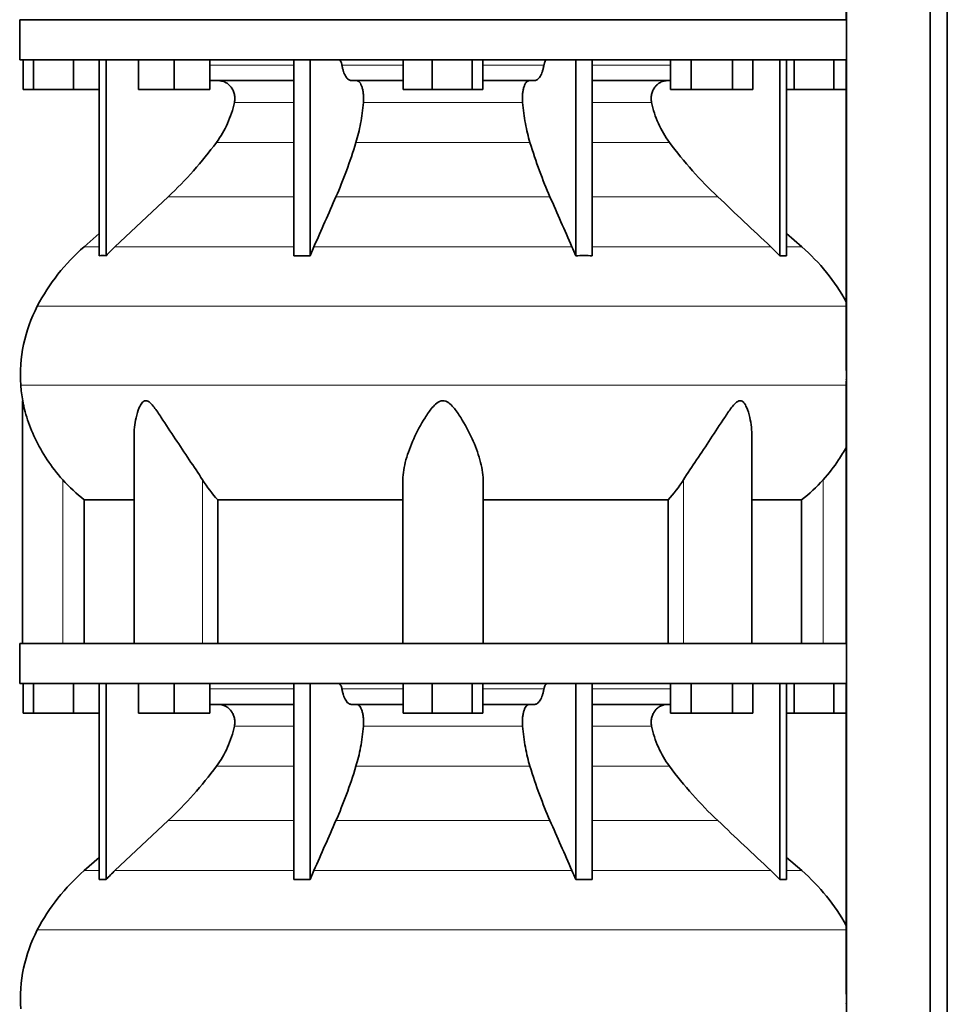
# Model space of a CAD drawing. Header units: millimetres. Extents: x 426 to 1318, y -2223 to 1749.
# Tile 25 of 31: x 942 to 1254, y 381 to 713. Entities that reach past the tile are written whole.
import ezdxf

# ---------------------------------------------------------------- set-up
doc = ezdxf.new("R2010")
doc.units = ezdxf.units.MM
doc.layers.add('MID_344-5', color=7, linetype='Continuous')
doc.layers.add('VSI344_DIFFUSORE', color=7, linetype='Continuous')

# ---------------------------------------------------------------- blocks, each defined once
blk = doc.blocks.new('SE3')
at = {"layer": 'MID_344-5', "color": 7, "linetype": 'Continuous', "lineweight": 35}
for p, q in [((1220.35, 955.67), (1220.35, -126.33)), ((1248.48, -126.33), (1248.48, 955.67)), ((1254.28, -126.33), (1254.28, 955.67)), ((1220.28, 800.99), (1220.28, 712.67)), ((1220.28, 699.17), (1220.28, 595.23)), ((1220.28, 590.99), (1220.28, 502.67)), ((1220.28, 489.17), (1220.28, 385.23))]:
    blk.add_line(p, q, dxfattribs=at)
at = {"layer": 'VSI344_DIFFUSORE', "color": 7, "linetype": 'Continuous', "lineweight": 35}
for p, q in [((941.98, 712.67), (1220.33, 712.67)), ((941.98, 712.67), (941.98, 699.17)), ((1220.33, 712.67), (1220.33, 699.17)), ((941.98, 699.17), (1220.33, 699.17)), ((943.1, 689.17), (943.1, 699.17)), ((946.68, 689.17), (946.68, 699.17)), ((960.07, 689.17), (960.07, 699.17)), ((968.77, 633.21), (968.77, 699.17)), ((971.07, 633.21), (971.07, 699.17)), ((981.97, 689.17), (981.97, 699.17)), ((993.97, 689.17), (993.97, 699.17)), ((1005.97, 689.17), (1005.97, 699.17)), ((1034.26, 633.21), (1034.26, 699.17)), ((1039.8, 633.21), (1039.8, 699.17)), ((1071.1, 689.17), (1071.1, 699.17)), ((1080.89, 689.17), (1080.89, 699.17)), ((1094.28, 689.17), (1094.28, 699.17)), ((1097.86, 689.17), (1097.86, 699.17)), ((1129.16, 633.21), (1129.16, 699.17)), ((1134.7, 633.21), (1134.7, 699.17)), ((1161.13, 689.17), (1161.13, 699.17)), ((1168.06, 689.17), (1168.06, 699.17)), ((1181.92, 689.17), (1181.92, 699.17)), ((1188.85, 689.17), (1188.85, 699.17)), ((1197.89, 633.21), (1197.89, 699.17)), ((1200.19, 633.21), (1200.19, 699.17)), ((1202.68, 689.17), (1202.68, 699.17)), ((1216.07, 689.17), (1216.07, 699.17)), ((1034.26, 692.17), (1005.97, 692.17)), ((1071.1, 692.17), (1053.6, 692.17)), ((1115.37, 692.17), (1097.86, 692.17)), ((1161.13, 692.17), (1134.7, 692.17)), ((946.68, 689.17), (943.1, 689.17)), ((960.07, 689.17), (946.68, 689.17)), ((968.77, 689.17), (960.07, 689.17)), ((993.97, 689.17), (981.97, 689.17)), ((1005.97, 689.17), (993.97, 689.17)), ((1080.89, 689.17), (1071.1, 689.17)), ((1094.28, 689.17), (1080.89, 689.17)), ((1097.86, 689.17), (1094.28, 689.17)), ((1168.06, 689.17), (1161.13, 689.17)), ((1181.92, 689.17), (1168.06, 689.17)), ((1188.85, 689.17), (1181.92, 689.17)), ((1202.68, 689.17), (1200.19, 689.17)), ((1216.07, 689.17), (1202.68, 689.17)), ((1220.28, 689.17), (1216.07, 689.17)), ((991.99, 653.08), (974.06, 636.22)), ((968.77, 640.64), (963.69, 636.22)), ((1205.27, 636.22), (1200.19, 640.64)), ((1034.26, 633.21), (1039.8, 633.21)), ((1039.8, 633.21), (1041.04, 636.22)), ((1194.9, 636.22), (1197.89, 633.21)), ((1197.89, 633.21), (1200.19, 633.21)), ((942.98, 584.38), (942.98, 502.67)), ((980.47, 572.17), (980.47, 502.67)), ((1188.49, 502.67), (1188.49, 572.18)), ((1070.98, 502.67), (1070.98, 557.77)), ((1097.98, 502.67), (1097.98, 557.77)), ((963.73, 551.05), (980.47, 551.05)), ((963.73, 502.67), (963.73, 551.05)), ((1008.64, 551.05), (1070.98, 551.05)), ((1008.64, 502.67), (1008.64, 551.05)), ((1097.98, 551.05), (1160.32, 551.05)), ((1160.32, 551.05), (1160.32, 502.67)), ((1188.49, 551.05), (1205.23, 551.05)), ((1205.23, 551.05), (1205.23, 502.67)), ((941.98, 502.67), (1220.33, 502.67)), ((941.98, 502.67), (941.98, 489.17)), ((1220.33, 502.67), (1220.33, 489.17)), ((941.98, 489.17), (1220.33, 489.17)), ((943.1, 479.17), (943.1, 489.17)), ((946.68, 479.17), (946.68, 489.17)), ((960.07, 479.17), (960.07, 489.17)), ((968.77, 423.21), (968.77, 489.17)), ((971.07, 423.21), (971.07, 489.17)), ((981.97, 479.17), (981.97, 489.17)), ((993.97, 479.17), (993.97, 489.17)), ((1005.97, 479.17), (1005.97, 489.17)), ((1034.26, 423.21), (1034.26, 489.17)), ((1039.8, 423.21), (1039.8, 489.17)), ((1071.1, 479.17), (1071.1, 489.17)), ((1080.89, 479.17), (1080.89, 489.17)), ((1094.28, 479.17), (1094.28, 489.17)), ((1097.86, 479.17), (1097.86, 489.17)), ((1129.16, 423.21), (1129.16, 489.17)), ((1134.7, 423.21), (1134.7, 489.17)), ((1161.13, 479.17), (1161.13, 489.17)), ((1168.06, 479.17), (1168.06, 489.17)), ((1181.92, 479.17), (1181.92, 489.17)), ((1188.85, 479.17), (1188.85, 489.17)), ((1197.89, 423.21), (1197.89, 489.17)), ((1200.19, 423.21), (1200.19, 489.17)), ((1202.68, 479.17), (1202.68, 489.17)), ((1216.07, 479.17), (1216.07, 489.17)), ((1034.26, 482.17), (1005.97, 482.17)), ((1071.1, 482.17), (1053.6, 482.17)), ((1115.37, 482.17), (1097.86, 482.17)), ((1161.13, 482.17), (1134.7, 482.17)), ((946.68, 479.17), (943.1, 479.17)), ((960.07, 479.17), (946.68, 479.17)), ((968.77, 479.17), (960.07, 479.17)), ((993.97, 479.17), (981.97, 479.17)), ((1005.97, 479.17), (993.97, 479.17)), ((1080.89, 479.17), (1071.1, 479.17)), ((1094.28, 479.17), (1080.89, 479.17)), ((1097.86, 479.17), (1094.28, 479.17)), ((1168.06, 479.17), (1161.13, 479.17)), ((1181.92, 479.17), (1168.06, 479.17)), ((1188.85, 479.17), (1181.92, 479.17)), ((1202.68, 479.17), (1200.19, 479.17)), ((1216.07, 479.17), (1202.68, 479.17)), ((1220.28, 479.17), (1216.07, 479.17)), ((991.99, 443.08), (974.06, 426.22)), ((968.77, 430.64), (963.69, 426.22)), ((1205.27, 426.22), (1200.19, 430.64)), ((1039.8, 423.21), (1041.04, 426.22)), ((1194.9, 426.22), (1197.89, 423.21)), ((1034.26, 423.21), (1039.8, 423.21)), ((1197.89, 423.21), (1200.19, 423.21))]:
    blk.add_line(p, q, dxfattribs=at)
at = {"layer": 'VSI344_DIFFUSORE', "color": 4, "linetype": 'Continuous', "lineweight": 9}
for p, q in [((1005.97, 697.39), (1034.26, 697.39)), ((1050.47, 697.39), (1071.1, 697.39)), ((1097.86, 697.39), (1118.49, 697.39)), ((1134.7, 697.39), (1161.13, 697.39)), ((1034.26, 684.84), (1014.26, 684.84)), ((1111.27, 684.84), (1057.69, 684.84)), ((1154.7, 684.84), (1134.7, 684.84)), ((1008.24, 671.37), (1034.26, 671.37)), ((1055.2, 671.37), (1113.76, 671.37)), ((1134.7, 671.37), (1160.72, 671.37)), ((991.99, 653.08), (1034.26, 653.08)), ((1048.47, 653.08), (1120.49, 653.08)), ((1134.7, 653.08), (1176.97, 653.08)), ((963.69, 636.22), (968.77, 636.22)), ((974.06, 636.22), (1034.26, 636.22)), ((1041.04, 636.22), (1127.92, 636.22)), ((1134.7, 636.22), (1194.9, 636.22)), ((1200.19, 636.22), (1205.27, 636.22)), ((947.9, 616.23), (1220.28, 616.23)), ((1220.28, 589.68), (942.35, 589.68)), ((956.48, 502.67), (956.48, 557.77)), ((1003.52, 502.67), (1003.52, 557.77)), ((1165.44, 502.67), (1165.44, 557.77)), ((1212.48, 502.67), (1212.48, 557.77)), ((1005.97, 487.39), (1034.26, 487.39)), ((1050.47, 487.39), (1071.1, 487.39)), ((1097.86, 487.39), (1118.49, 487.39)), ((1134.7, 487.39), (1161.13, 487.39)), ((1034.26, 474.84), (1014.26, 474.84)), ((1111.27, 474.84), (1057.69, 474.84)), ((1154.7, 474.84), (1134.7, 474.84)), ((1008.24, 461.37), (1034.26, 461.37)), ((1055.2, 461.37), (1113.76, 461.37)), ((1134.7, 461.37), (1160.72, 461.37)), ((991.99, 443.08), (1034.26, 443.08)), ((1048.47, 443.08), (1120.49, 443.08)), ((1134.7, 443.08), (1176.97, 443.08)), ((968.77, 426.22), (963.69, 426.22)), ((974.06, 426.22), (1034.26, 426.22)), ((1041.04, 426.22), (1127.92, 426.22)), ((1134.7, 426.22), (1194.9, 426.22)), ((1200.19, 426.22), (1205.27, 426.22)), ((947.9, 406.23), (1220.28, 406.23))]:
    blk.add_line(p, q, dxfattribs=at)
at = {"layer": 'VSI344_DIFFUSORE', "color": 7, "linetype": 'Continuous', "lineweight": 35}
for centre, radius, start, end in [((1008.65, 584.49), 68.53, 131, 152.418), ((1160.31, 584.49), 68.53, 28.9585, 49), ((992.16, 593.11), 49.92, 152.418, 183.9452), ((995.73, 593.36), 53.5, 183.9452, 189.6558), ((1008.65, 374.49), 68.53, 131, 152.418), ((1160.31, 374.49), 68.53, 28.9585, 49), ((992.16, 383.11), 49.92, 152.418, 183.9452)]:
    blk.add_arc(centre, radius, start, end, dxfattribs=at)
for points, knots in [([(1049.4, 699.17), (1049.46, 699.17), (1049.51, 699.16), (1049.62, 699.12), (1049.68, 699.09), (1049.84, 698.97), (1049.94, 698.84), (1050.13, 698.53), (1050.21, 698.34), (1050.32, 698.01), (1050.36, 697.89), (1050.42, 697.65), (1050.45, 697.52), (1050.47, 697.39)], [0, 0, 0, 0, 0.125, 0.125, 0.25, 0.25, 0.5, 0.5, 0.75, 0.75, 0.875, 0.875, 1, 1, 1, 1]), ([(1053.6, 692.17), (1053.43, 692.17), (1053.27, 692.2), (1052.95, 692.32), (1052.79, 692.41), (1052.47, 692.65), (1052.32, 692.8), (1052.02, 693.15), (1051.88, 693.36), (1051.46, 694.05), (1051.21, 694.61), (1050.89, 695.57), (1050.79, 695.92), (1050.62, 696.63), (1050.54, 697), (1050.47, 697.39)], [0, 0, 0, 0, 0.125, 0.125, 0.25, 0.25, 0.375, 0.375, 0.5, 0.5, 0.75, 0.75, 0.875, 0.875, 1, 1, 1, 1]), ([(1115.37, 692.17), (1115.53, 692.17), (1115.69, 692.2), (1116.01, 692.32), (1116.17, 692.41), (1116.49, 692.65), (1116.64, 692.8), (1116.94, 693.15), (1117.08, 693.36), (1117.5, 694.05), (1117.75, 694.61), (1118.07, 695.57), (1118.17, 695.92), (1118.34, 696.63), (1118.42, 697), (1118.49, 697.39)], [0, 0, 0, 0, 0.125, 0.125, 0.25, 0.25, 0.375, 0.375, 0.5, 0.5, 0.75, 0.75, 0.875, 0.875, 1, 1, 1, 1]), ([(1119.56, 699.17), (1119.51, 699.17), (1119.45, 699.16), (1119.34, 699.12), (1119.28, 699.09), (1119.12, 698.97), (1119.02, 698.84), (1118.83, 698.53), (1118.75, 698.34), (1118.64, 698.01), (1118.6, 697.89), (1118.54, 697.65), (1118.52, 697.52), (1118.49, 697.39)], [0, 0, 0, 0, 0.125, 0.125, 0.25, 0.25, 0.5, 0.5, 0.75, 0.75, 0.875, 0.875, 1, 1, 1, 1]), ([(1014.26, 684.84), (1014.35, 685.27), (1014.4, 685.73), (1014.4, 686.62), (1014.35, 687.07), (1014.21, 687.73), (1014.15, 687.94), (1014.01, 688.37), (1013.93, 688.58), (1013.66, 689.19), (1013.44, 689.57), (1013.05, 690.09), (1012.91, 690.26), (1012.62, 690.58), (1012.46, 690.73), (1012.14, 691), (1011.97, 691.13), (1011.62, 691.37), (1011.44, 691.48), (1010.88, 691.77), (1010.49, 691.92), (1009.88, 692.07), (1009.68, 692.11), (1009.26, 692.16), (1009.05, 692.17), (1008.85, 692.17)], [0, 0, 0, 0, 0.125, 0.125, 0.25, 0.25, 0.3125, 0.3125, 0.375, 0.375, 0.5, 0.5, 0.5625, 0.5625, 0.625, 0.625, 0.6875, 0.6875, 0.75, 0.75, 0.875, 0.875, 0.9375, 0.9375, 1, 1, 1, 1]), ([(1055.45, 692.17), (1055.62, 692.17), (1055.79, 692.12), (1056.13, 691.92), (1056.29, 691.77), (1056.6, 691.38), (1056.75, 691.14), (1057.02, 690.58), (1057.14, 690.26), (1057.35, 689.56), (1057.44, 689.18), (1057.59, 688.37), (1057.65, 687.95), (1057.73, 687.07), (1057.75, 686.62), (1057.75, 685.73), (1057.73, 685.27), (1057.69, 684.84)], [0, 0, 0, 0, 0.125, 0.125, 0.25, 0.25, 0.375, 0.375, 0.5, 0.5, 0.625, 0.625, 0.75, 0.75, 0.875, 0.875, 1, 1, 1, 1]), ([(1113.51, 692.17), (1113.34, 692.17), (1113.17, 692.12), (1112.83, 691.92), (1112.67, 691.77), (1112.36, 691.38), (1112.21, 691.14), (1111.94, 690.58), (1111.82, 690.26), (1111.61, 689.56), (1111.52, 689.18), (1111.37, 688.37), (1111.31, 687.95), (1111.23, 687.07), (1111.21, 686.62), (1111.21, 685.73), (1111.23, 685.27), (1111.27, 684.84)], [0, 0, 0, 0, 0.125, 0.125, 0.25, 0.25, 0.375, 0.375, 0.5, 0.5, 0.625, 0.625, 0.75, 0.75, 0.875, 0.875, 1, 1, 1, 1]), ([(1154.7, 684.84), (1154.61, 685.27), (1154.56, 685.73), (1154.57, 686.62), (1154.61, 687.07), (1154.75, 687.73), (1154.81, 687.94), (1154.95, 688.37), (1155.03, 688.58), (1155.3, 689.19), (1155.52, 689.57), (1155.91, 690.09), (1156.05, 690.26), (1156.34, 690.58), (1156.5, 690.73), (1156.82, 691), (1156.99, 691.13), (1157.34, 691.37), (1157.52, 691.48), (1158.08, 691.77), (1158.47, 691.92), (1159.08, 692.07), (1159.28, 692.11), (1159.7, 692.16), (1159.91, 692.17), (1160.11, 692.17)], [0, 0, 0, 0, 0.125, 0.125, 0.25, 0.25, 0.3125, 0.3125, 0.375, 0.375, 0.5, 0.5, 0.5625, 0.5625, 0.625, 0.625, 0.6875, 0.6875, 0.75, 0.75, 0.875, 0.875, 0.9375, 0.9375, 1, 1, 1, 1]), ([(1008.24, 671.37), (1009.69, 673.33), (1010.93, 675.45), (1012.46, 678.88), (1012.91, 680.04), (1013.68, 682.41), (1014, 683.61), (1014.26, 684.84)], [0, 0, 0, 0, 0.5, 0.5, 0.75, 0.75, 1, 1, 1, 1]), ([(1057.69, 684.84), (1057.58, 683.61), (1057.45, 682.41), (1057.13, 680.04), (1056.95, 678.88), (1056.31, 675.45), (1055.8, 673.33), (1055.2, 671.37)], [0, 0, 0, 0, 0.25, 0.25, 0.5, 0.5, 1, 1, 1, 1]), ([(1111.27, 684.84), (1111.38, 683.61), (1111.51, 682.41), (1111.83, 680.04), (1112.01, 678.88), (1112.65, 675.45), (1113.16, 673.33), (1113.76, 671.37)], [0, 0, 0, 0, 0.25, 0.25, 0.5, 0.5, 1, 1, 1, 1]), ([(1160.72, 671.37), (1159.27, 673.33), (1158.03, 675.45), (1156.5, 678.88), (1156.05, 680.04), (1155.28, 682.41), (1154.96, 683.61), (1154.7, 684.84)], [0, 0, 0, 0, 0.5, 0.5, 0.75, 0.75, 1, 1, 1, 1]), ([(991.99, 653.08), (994.93, 655.84), (997.76, 658.75), (1003.22, 664.9), (1005.8, 668.08), (1008.24, 671.37)], [0, 0, 0, 0, 0.5, 0.5, 1, 1, 1, 1]), ([(1055.2, 671.37), (1054.19, 668.08), (1053.12, 664.9), (1050.86, 658.76), (1049.68, 655.84), (1048.47, 653.08)], [0, 0, 0, 0, 0.5, 0.5, 1, 1, 1, 1]), ([(1113.76, 671.37), (1114.77, 668.08), (1115.84, 664.9), (1118.1, 658.76), (1119.28, 655.84), (1120.49, 653.08)], [0, 0, 0, 0, 0.5, 0.5, 1, 1, 1, 1]), ([(1176.97, 653.08), (1174.03, 655.84), (1171.2, 658.75), (1165.74, 664.9), (1163.16, 668.08), (1160.72, 671.37)], [0, 0, 0, 0, 0.5, 0.5, 1, 1, 1, 1]), ([(956.48, 557.77), (954.54, 559.94), (952.79, 562.19), (949.67, 566.87), (948.31, 569.27), (946.03, 574.05), (945.09, 576.47), (943.99, 580.03), (943.68, 581.2), (943.3, 582.8), (943.19, 583.32), (943.03, 584.1), (942.98, 584.38), (942.98, 584.38)], [0, 0, 0, 0, 0.125, 0.125, 0.25, 0.25, 0.375, 0.375, 0.4375, 0.4375, 0.46875, 0.46875, 0.4975138, 0.4975138, 0.4975138, 0.4975138]), ([(1003.52, 557.77), (1002.15, 559.94), (1000.63, 562.18), (997.5, 566.84), (995.89, 569.24), (992.75, 574), (991.2, 576.42), (988.84, 579.97), (988.05, 581.15), (986.8, 582.75), (986.36, 583.26), (985.41, 584.1), (984.87, 584.41), (983.85, 584.36), (983.42, 584.01), (982.73, 583.14), (982.46, 582.63), (981.75, 581.01), (981.42, 579.85), (980.69, 576.55), (980.47, 574.34), (980.47, 572.16)], [0, 0, 0, 0, 0.125, 0.125, 0.25, 0.25, 0.375, 0.375, 0.4375, 0.4375, 0.46875, 0.46875, 0.5, 0.5, 0.53125, 0.53125, 0.5625, 0.5625, 0.625, 0.625, 0.7389823, 0.7389823, 0.7389823, 0.7389823]), ([(1097.98, 557.77), (1097.98, 559.94), (1097.58, 562.18), (1096.27, 566.84), (1095.35, 569.24), (1093.19, 574), (1091.94, 576.42), (1089.7, 579.97), (1088.9, 581.15), (1087.5, 582.75), (1087, 583.26), (1085.82, 584.1), (1085.11, 584.41), (1083.67, 584.36), (1082.98, 584.01), (1081.84, 583.14), (1081.35, 582.63), (1079.96, 581.01), (1079.17, 579.85), (1076.98, 576.34), (1075.73, 573.92), (1073.57, 569.15), (1072.68, 566.81), (1071.39, 562.2), (1070.98, 559.93), (1070.98, 557.77)], [0, 0, 0, 0, 0.125, 0.125, 0.25, 0.25, 0.375, 0.375, 0.4375, 0.4375, 0.46875, 0.46875, 0.5, 0.5, 0.53125, 0.53125, 0.5625, 0.5625, 0.625, 0.625, 0.75, 0.75, 0.875, 0.875, 1, 1, 1, 1]), ([(1188.49, 572.17), (1188.49, 574.38), (1188.27, 576.6), (1187.51, 579.97), (1187.16, 581.15), (1186.44, 582.75), (1186.16, 583.26), (1185.44, 584.1), (1184.99, 584.41), (1183.96, 584.36), (1183.43, 584.01), (1182.49, 583.14), (1182.07, 582.63), (1180.81, 581.01), (1180.04, 579.85), (1177.71, 576.34), (1176.15, 573.92), (1173.01, 569.15), (1171.44, 566.81), (1168.34, 562.2), (1166.81, 559.93), (1165.44, 557.77)], [0.2596572, 0.2596572, 0.2596572, 0.2596572, 0.375, 0.375, 0.4375, 0.4375, 0.46875, 0.46875, 0.5, 0.5, 0.53125, 0.53125, 0.5625, 0.5625, 0.625, 0.625, 0.75, 0.75, 0.875, 0.875, 1, 1, 1, 1]), ([(1220.3, 568.75), (1219.5, 567.3), (1218.62, 565.87), (1216.15, 562.17), (1214.41, 559.92), (1212.48, 557.77)], [0.7983155, 0.7983155, 0.7983155, 0.7983155, 0.875, 0.875, 1, 1, 1, 1]), ([(1049.4, 489.17), (1049.46, 489.17), (1049.51, 489.16), (1049.62, 489.12), (1049.68, 489.09), (1049.84, 488.97), (1049.94, 488.84), (1050.13, 488.53), (1050.21, 488.34), (1050.32, 488.01), (1050.36, 487.89), (1050.42, 487.65), (1050.45, 487.52), (1050.47, 487.39)], [0, 0, 0, 0, 0.125, 0.125, 0.25, 0.25, 0.5, 0.5, 0.75, 0.75, 0.875, 0.875, 1, 1, 1, 1]), ([(1053.6, 482.17), (1053.43, 482.17), (1053.27, 482.2), (1052.95, 482.32), (1052.79, 482.41), (1052.47, 482.65), (1052.32, 482.8), (1052.02, 483.15), (1051.88, 483.36), (1051.46, 484.05), (1051.21, 484.61), (1050.89, 485.57), (1050.79, 485.92), (1050.62, 486.63), (1050.54, 487), (1050.47, 487.39)], [0, 0, 0, 0, 0.125, 0.125, 0.25, 0.25, 0.375, 0.375, 0.5, 0.5, 0.75, 0.75, 0.875, 0.875, 1, 1, 1, 1]), ([(1115.37, 482.17), (1115.53, 482.17), (1115.69, 482.2), (1116.01, 482.32), (1116.17, 482.41), (1116.49, 482.65), (1116.64, 482.8), (1116.94, 483.15), (1117.08, 483.36), (1117.5, 484.05), (1117.75, 484.61), (1118.07, 485.57), (1118.17, 485.92), (1118.34, 486.63), (1118.42, 487), (1118.49, 487.39)], [0, 0, 0, 0, 0.125, 0.125, 0.25, 0.25, 0.375, 0.375, 0.5, 0.5, 0.75, 0.75, 0.875, 0.875, 1, 1, 1, 1]), ([(1119.56, 489.17), (1119.51, 489.17), (1119.45, 489.16), (1119.34, 489.12), (1119.28, 489.09), (1119.12, 488.97), (1119.02, 488.84), (1118.83, 488.53), (1118.75, 488.34), (1118.64, 488.01), (1118.6, 487.89), (1118.54, 487.65), (1118.52, 487.52), (1118.49, 487.39)], [0, 0, 0, 0, 0.125, 0.125, 0.25, 0.25, 0.5, 0.5, 0.75, 0.75, 0.875, 0.875, 1, 1, 1, 1]), ([(1014.26, 474.84), (1014.35, 475.27), (1014.4, 475.73), (1014.4, 476.62), (1014.35, 477.07), (1014.21, 477.73), (1014.15, 477.94), (1014.01, 478.37), (1013.93, 478.58), (1013.66, 479.19), (1013.44, 479.57), (1013.05, 480.09), (1012.91, 480.26), (1012.62, 480.58), (1012.46, 480.73), (1012.14, 481), (1011.97, 481.13), (1011.62, 481.37), (1011.44, 481.48), (1010.88, 481.77), (1010.49, 481.92), (1009.88, 482.07), (1009.68, 482.11), (1009.26, 482.16), (1009.05, 482.17), (1008.85, 482.17)], [0, 0, 0, 0, 0.125, 0.125, 0.25, 0.25, 0.3125, 0.3125, 0.375, 0.375, 0.5, 0.5, 0.5625, 0.5625, 0.625, 0.625, 0.6875, 0.6875, 0.75, 0.75, 0.875, 0.875, 0.9375, 0.9375, 1, 1, 1, 1]), ([(1055.45, 482.17), (1055.62, 482.17), (1055.79, 482.12), (1056.13, 481.92), (1056.29, 481.77), (1056.6, 481.38), (1056.75, 481.14), (1057.02, 480.58), (1057.14, 480.26), (1057.35, 479.56), (1057.44, 479.18), (1057.59, 478.37), (1057.65, 477.95), (1057.73, 477.07), (1057.75, 476.62), (1057.75, 475.73), (1057.73, 475.27), (1057.69, 474.84)], [0, 0, 0, 0, 0.125, 0.125, 0.25, 0.25, 0.375, 0.375, 0.5, 0.5, 0.625, 0.625, 0.75, 0.75, 0.875, 0.875, 1, 1, 1, 1]), ([(1113.51, 482.17), (1113.34, 482.17), (1113.17, 482.12), (1112.83, 481.92), (1112.67, 481.77), (1112.36, 481.38), (1112.21, 481.14), (1111.94, 480.58), (1111.82, 480.26), (1111.61, 479.56), (1111.52, 479.18), (1111.37, 478.37), (1111.31, 477.95), (1111.23, 477.07), (1111.21, 476.62), (1111.21, 475.73), (1111.23, 475.27), (1111.27, 474.84)], [0, 0, 0, 0, 0.125, 0.125, 0.25, 0.25, 0.375, 0.375, 0.5, 0.5, 0.625, 0.625, 0.75, 0.75, 0.875, 0.875, 1, 1, 1, 1]), ([(1154.7, 474.84), (1154.61, 475.27), (1154.56, 475.73), (1154.57, 476.62), (1154.61, 477.07), (1154.75, 477.73), (1154.81, 477.94), (1154.95, 478.37), (1155.03, 478.58), (1155.3, 479.19), (1155.52, 479.57), (1155.91, 480.09), (1156.05, 480.26), (1156.34, 480.58), (1156.5, 480.73), (1156.82, 481), (1156.99, 481.13), (1157.34, 481.37), (1157.52, 481.48), (1158.08, 481.77), (1158.47, 481.92), (1159.08, 482.07), (1159.28, 482.11), (1159.7, 482.16), (1159.91, 482.17), (1160.11, 482.17)], [0, 0, 0, 0, 0.125, 0.125, 0.25, 0.25, 0.3125, 0.3125, 0.375, 0.375, 0.5, 0.5, 0.5625, 0.5625, 0.625, 0.625, 0.6875, 0.6875, 0.75, 0.75, 0.875, 0.875, 0.9375, 0.9375, 1, 1, 1, 1]), ([(1008.24, 461.37), (1009.69, 463.33), (1010.93, 465.45), (1012.46, 468.88), (1012.91, 470.04), (1013.68, 472.41), (1014, 473.61), (1014.26, 474.84)], [0, 0, 0, 0, 0.5, 0.5, 0.75, 0.75, 1, 1, 1, 1]), ([(1057.69, 474.84), (1057.58, 473.61), (1057.45, 472.41), (1057.13, 470.04), (1056.95, 468.88), (1056.31, 465.45), (1055.8, 463.33), (1055.2, 461.37)], [0, 0, 0, 0, 0.25, 0.25, 0.5, 0.5, 1, 1, 1, 1]), ([(1111.27, 474.84), (1111.38, 473.61), (1111.51, 472.41), (1111.83, 470.04), (1112.01, 468.88), (1112.65, 465.45), (1113.16, 463.33), (1113.76, 461.37)], [0, 0, 0, 0, 0.25, 0.25, 0.5, 0.5, 1, 1, 1, 1]), ([(1160.72, 461.37), (1159.27, 463.33), (1158.03, 465.45), (1156.5, 468.88), (1156.05, 470.04), (1155.28, 472.41), (1154.96, 473.61), (1154.7, 474.84)], [0, 0, 0, 0, 0.5, 0.5, 0.75, 0.75, 1, 1, 1, 1]), ([(991.99, 443.08), (994.93, 445.84), (997.76, 448.75), (1003.22, 454.9), (1005.8, 458.08), (1008.24, 461.37)], [0, 0, 0, 0, 0.5, 0.5, 1, 1, 1, 1]), ([(1055.2, 461.37), (1054.19, 458.08), (1053.12, 454.9), (1050.86, 448.76), (1049.68, 445.84), (1048.47, 443.08)], [0, 0, 0, 0, 0.5, 0.5, 1, 1, 1, 1]), ([(1113.76, 461.37), (1114.77, 458.08), (1115.84, 454.9), (1118.1, 448.76), (1119.28, 445.84), (1120.49, 443.08)], [0, 0, 0, 0, 0.5, 0.5, 1, 1, 1, 1]), ([(1176.97, 443.08), (1174.03, 445.84), (1171.2, 448.75), (1165.74, 454.9), (1163.16, 458.08), (1160.72, 461.37)], [0, 0, 0, 0, 0.5, 0.5, 1, 1, 1, 1])]:
    blk.add_open_spline(points, degree=3, knots=knots, dxfattribs=at)
for points in [[(1041.04, 636.22), (1043.52, 641.84), (1045.99, 647.46), (1048.47, 653.08)], [(1127.92, 636.22), (1125.44, 641.84), (1122.97, 647.46), (1120.49, 653.08)], [(1176.97, 653.08), (1182.95, 647.46), (1188.92, 641.84), (1194.9, 636.22)], [(971.07, 633.21), (970.3, 633.26), (969.54, 633.26), (968.77, 633.21)], [(974.06, 636.22), (973.04, 635.25), (972.03, 634.25), (971.07, 633.21)], [(1129.16, 633.21), (1128.76, 634.25), (1128.34, 635.25), (1127.92, 636.22)], [(1134.7, 633.21), (1132.86, 633.26), (1131.01, 633.26), (1129.16, 633.21)], [(1220.28, 595.23), (1220.29, 593.03), (1220.29, 591.76), (1220.28, 591.4)], [(963.73, 551.05), (961.11, 553.06), (958.69, 555.31), (956.48, 557.77)], [(1008.64, 551.05), (1006.79, 553.06), (1005.08, 555.31), (1003.52, 557.77)], [(1165.44, 557.77), (1163.88, 555.31), (1162.17, 553.06), (1160.32, 551.05)], [(1212.48, 557.77), (1210.27, 555.31), (1207.85, 553.06), (1205.23, 551.05)], [(1041.04, 426.22), (1043.52, 431.84), (1045.99, 437.46), (1048.47, 443.08)], [(1127.92, 426.22), (1125.44, 431.84), (1122.97, 437.46), (1120.49, 443.08)], [(1176.97, 443.08), (1182.95, 437.46), (1188.92, 431.84), (1194.9, 426.22)], [(974.06, 426.22), (973.04, 425.25), (972.03, 424.25), (971.07, 423.21)], [(1129.16, 423.21), (1128.76, 424.25), (1128.34, 425.25), (1127.92, 426.22)], [(971.07, 423.21), (970.3, 423.26), (969.54, 423.26), (968.77, 423.21)], [(1134.7, 423.21), (1132.86, 423.26), (1131.01, 423.26), (1129.16, 423.21)], [(1220.28, 385.23), (1220.29, 383.03), (1220.29, 381.76), (1220.28, 381.4)]]:
    blk.add_open_spline(points, degree=3, dxfattribs=at)

msp = doc.modelspace()

# ---------------------------------------------------------------- block references
msp.add_blockref('SE3', (0, 0))

doc.saveas('drawing.dxf')
